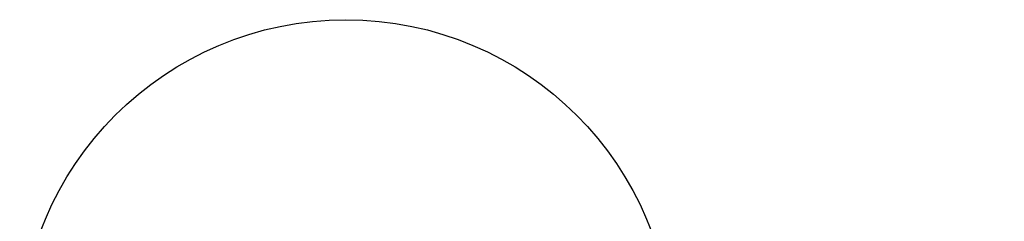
# Model space of a CAD drawing. Header units: millimetres. Extents: x 0 to 210, y 0 to 297.
# Tile 9 of 15: x 126.04 to 152.41, y 74.18 to 79.57. Entities that reach past the tile are written whole.
import ezdxf

# ---------------------------------------------------------------- set-up
doc = ezdxf.new("R2010")
doc.units = ezdxf.units.MM
doc.header["$LTSCALE"] = 19.36
doc.layers.add('SCHRAUBSTOCK_DRUCKBACKEN_li_BL8', color=7, linetype='CONTINUOUS')
doc.styles.get("Standard").update_dxf_attribs({"font": 'ISOCP.SHX', "width": 0.6})

# ---------------------------------------------------------------- blocks, each defined once
blk = doc.blocks.new('SCHRAUBSTOCK_DRUCKBACKEN_LI_BL8', base_point=(152.41, 67.79))
at = {"layer": 'SCHRAUBSTOCK_DRUCKBACKEN_li_BL8', "color": 7}
for p, q in [((155.78, 76.008), (178.78, 76.008)), ((155.78, 76.008), (155.78, 73.008)), ((178.78, 56.008), (178.78, 76.008)), ((152.78, 73.008), (155.78, 73.008)), ((152.78, 59.008), (152.78, 73.008)), ((152.78, 59.008), (172.78, 59.008)), ((172.78, 56.008), (172.78, 59.008)), ((172.78, 56.008), (178.78, 56.008))]:
    blk.add_line(p, q, dxfattribs=at)
at = {"layer": 'SCHRAUBSTOCK_DRUCKBACKEN_li_BL8', "color": 3}
blk.add_line((163.704, 65.004), (143.343, 69.108), dxfattribs=at)
blk.add_circle((134.778, 70.835), 8.737, dxfattribs=at)
blk.add_solid([(160.175, 65.206), (163.704, 65.004), (160.372, 66.186)], dxfattribs=at)
at = {"layer": 'SCHRAUBSTOCK_DRUCKBACKEN_li_BL8', "color": 7, "width": 0.761905}
blk.add_text(' 5 ', height=5, dxfattribs=at).set_placement((129.063, 68.335))

msp = doc.modelspace()

# ---------------------------------------------------------------- block references
at = {"layer": 'SCHRAUBSTOCK_DRUCKBACKEN_li_BL8'}
msp.add_blockref('SCHRAUBSTOCK_DRUCKBACKEN_LI_BL8', (152.41, 67.79), dxfattribs=at)

doc.saveas('drawing.dxf')
